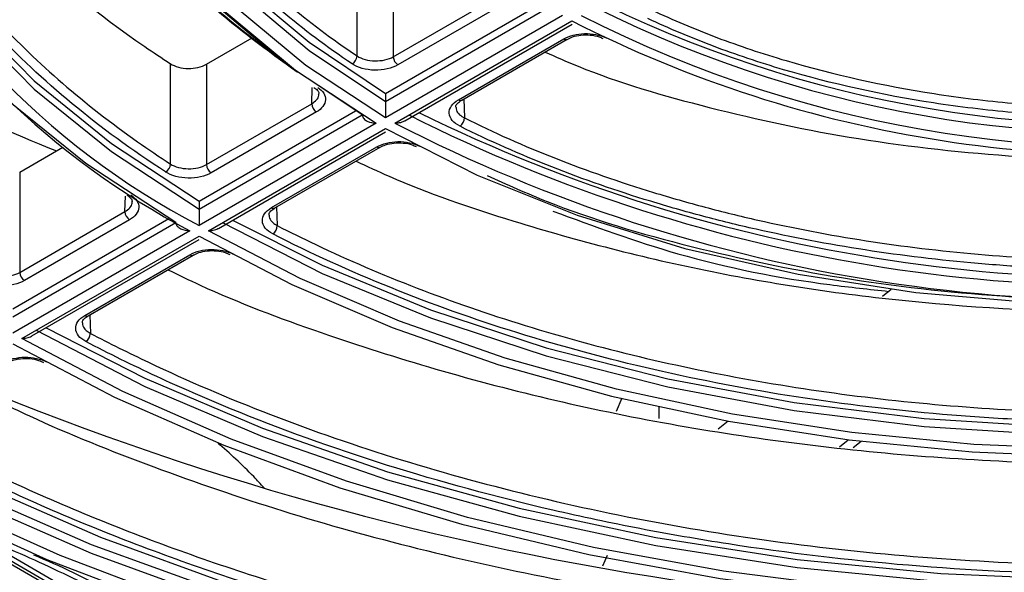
# Model space of a CAD drawing. Header units: millimetres. Extents: x 156 to 887, y -58 to 920.
# Tile 30 of 118: x 788 to 803, y -38 to -30. Entities that reach past the tile are written whole.
import ezdxf

# ---------------------------------------------------------------- set-up
doc = ezdxf.new("R2010")
doc.units = ezdxf.units.MM

msp = doc.modelspace()

# ---------------------------------------------------------------- linework, layer by layer
at = {"color": 7, "linetype": 'Continuous', "lineweight": 25}
for p, q in [((793.439, -30.274), (795.038, -29.351)), ((793.323, -30.831), (795.695, -29.462)), ((793.323, -30.953), (795.798, -29.524)), ((795.109, -29.475), (793.51, -30.398)), ((796.009, -29.648), (793.322, -31.199)), ((793.463, -31.281), (796.15, -29.729)), ((793.613, -31.245), (796.152, -29.779)), ((790.603, -30.388), (791.299, -29.987)), ((794.427, -30.927), (796.026, -30.004)), ((794.477, -30.932), (796.076, -30.009)), ((793.323, -30.831), (793.323, -30.953)), ((790.605, -31.91), (792.202, -30.988)), ((790.494, -32.464), (792.865, -31.095)), ((790.494, -32.586), (792.969, -31.157)), ((792.272, -31.112), (790.675, -32.034)), ((793.18, -31.281), (790.493, -32.832)), ((790.635, -32.913), (793.322, -31.362)), ((790.785, -32.878), (793.323, -31.412)), ((787.771, -32.023), (788.427, -31.644)), ((791.592, -32.563), (793.189, -31.642)), ((791.642, -32.568), (793.239, -31.646)), ((790.494, -32.464), (790.494, -32.586)), ((787.772, -33.545), (789.368, -32.624)), ((787.666, -34.097), (790.036, -32.728)), ((787.666, -34.219), (790.141, -32.79)), ((789.439, -32.748), (787.843, -33.669)), ((790.352, -32.913), (787.665, -34.465)), ((787.806, -34.546), (790.493, -32.995)), ((787.956, -34.51), (790.494, -33.045)), ((788.76, -34.199), (790.355, -33.277)), ((788.81, -34.203), (790.405, -33.282)), ((800.995, -33.803), (800.861, -33.911)), ((796.824, -35.649), (796.912, -35.449)), ((797.47, -35.591), (797.47, -35.763)), ((798.518, -35.802), (798.37, -35.922)), ((785.054, -36.475), (793.505, -41.354)), ((796.621, -37.995), (796.691, -37.833))]:
    msp.add_line(p, q, dxfattribs=at)
at = {"color": 8, "linetype": 'Continuous', "lineweight": 25}
for p, q in [((792.202, -30.988), (792.209, -30.739)), ((794.509, -30.913), (794.518, -31.202)), ((789.368, -32.624), (789.375, -32.387)), ((791.67, -32.552), (791.679, -32.836)), ((788.835, -34.189), (788.844, -34.47)), ((800.209, -36.193), (800.342, -36.085)), ((800.537, -36.109), (800.415, -36.208)), ((802.475, -46.491), (785.656, -36.782)), ((787.06, -37.511), (802.475, -46.409))]:
    msp.add_line(p, q, dxfattribs=at)
at = {"color": 7, "linetype": 'Continuous', "lineweight": 25, "flags": 128}
for points in [[(790.141, -32.79), (788.773, -31.894), (787.571, -30.921), (786.547, -29.883), (785.712, -28.789), (785.075, -27.653), (784.642, -26.484), (784.418, -25.296), (784.406, -24.102), (784.604, -22.912), (784.987, -21.799)], [(785.47, -21.874), (785.098, -22.958), (784.905, -24.117), (784.918, -25.281), (785.136, -26.439), (785.558, -27.578), (786.179, -28.686), (786.993, -29.752), (787.99, -30.764), (789.162, -31.712), (790.494, -32.586)], [(792.969, -31.157), (791.769, -30.357), (790.732, -29.483), (789.873, -28.548), (789.201, -27.562), (788.727, -26.54), (788.455, -25.493), (788.389, -24.434), (788.53, -23.379), (788.851, -22.397)], [(789.058, -22.4), (788.694, -23.447), (788.541, -24.511), (788.599, -25.579), (788.87, -26.635), (789.349, -27.667), (790.03, -28.66), (790.903, -29.601), (791.958, -30.479), (793.18, -31.281)], [(789.334, -22.472), (789.025, -23.42), (788.888, -24.443), (788.953, -25.467), (789.216, -26.481), (789.676, -27.472), (790.326, -28.426), (791.158, -29.332), (792.161, -30.178), (793.323, -30.953)], [(784.886, -24.566), (784.918, -25.159), (785.136, -26.317), (785.558, -27.455), (786.179, -28.563), (786.993, -29.629), (787.99, -30.641), (789.162, -31.59), (790.494, -32.464)], [(788.886, -24.566), (788.953, -25.345), (789.216, -26.359), (789.676, -27.349), (790.326, -28.303), (791.158, -29.209), (792.161, -30.055), (793.323, -30.831)], [(793.322, -31.199), (792.115, -30.407), (791.073, -29.541), (790.211, -28.611), (789.539, -27.631), (789.066, -26.612), (788.912, -26.115)], [(777.062, -27.876), (777.249, -28.384), (777.839, -29.634), (778.6, -30.854), (779.528, -32.034), (780.615, -33.168), (781.856, -34.248), (783.243, -35.268), (784.766, -36.22), (786.415, -37.099), (788.181, -37.9), (790.053, -38.616), (792.017, -39.244), (794.062, -39.779), (796.174, -40.218), (798.34, -40.559), (800.547, -40.799), (802.779, -40.936), (805.024, -40.97), (807.266, -40.9), (809.491, -40.727), (811.685, -40.452), (813.834, -40.077)], [(792.89, -30.262), (792.89, -29.743), (792.889, -29.242), (792.889, -29.043), (792.889, -28.74)], [(793.438, -28.752), (793.438, -29.054), (793.439, -29.548), (793.439, -30.041), (793.439, -30.274)], [(796.077, -30.008), (796.076, -30.009), (796.076, -30.009)], [(790.059, -31.901), (790.059, -31.382), (790.059, -30.88), (790.059, -30.684), (790.058, -30.379)], [(790.603, -30.388), (790.604, -30.693), (790.604, -31.184), (790.604, -31.675), (790.605, -31.91)], [(793.322, -31.362), (794.711, -32.068), (796.23, -32.677), (797.861, -33.181), (799.582, -33.574), (801.369, -33.85), (803.199, -34.007), (805.048, -34.041), (806.892, -33.952), (808.706, -33.742)], [(793.239, -31.646), (793.239, -31.646), (793.24, -31.646)], [(787.771, -32.023), (787.771, -32.33), (787.772, -32.819), (787.772, -33.309), (787.772, -33.545)], [(790.848, -32.79), (792.362, -33.56), (794.005, -34.236), (795.758, -34.812), (797.604, -35.281), (799.524, -35.64), (801.496, -35.884), (803.502, -36.01), (805.519, -36.017), (807.527, -35.906), (809.505, -35.676)], [(791.001, -32.753), (792.362, -33.437), (794.005, -34.113), (795.758, -34.689), (797.604, -35.159), (799.524, -35.517), (801.496, -35.761), (803.502, -35.887), (805.519, -35.895), (807.527, -35.783), (809.505, -35.554)], [(790.493, -32.995), (791.901, -33.727), (793.422, -34.379), (795.042, -34.946), (796.748, -35.422), (798.524, -35.804), (800.354, -36.087), (802.222, -36.269), (804.111, -36.349), (806.006, -36.326), (807.888, -36.2), (809.741, -35.972)], [(809.689, -35.861), (807.855, -36.086), (805.991, -36.211), (804.116, -36.234), (802.246, -36.154), (800.396, -35.974), (798.585, -35.694), (796.827, -35.316), (795.138, -34.845), (793.534, -34.284), (792.028, -33.638), (790.635, -32.913)], [(790.406, -33.282), (790.406, -33.282), (790.405, -33.282)], [(788.811, -34.203), (788.81, -34.203), (788.81, -34.203)], [(788.019, -34.423), (789.672, -35.274), (791.455, -36.033), (793.353, -36.692), (795.349, -37.246), (797.425, -37.691), (799.565, -38.021), (801.748, -38.236), (803.956, -38.332), (806.171, -38.309), (808.372, -38.167), (810.54, -37.907)], [(788.171, -34.386), (789.672, -35.152), (791.455, -35.91), (793.353, -36.569), (795.349, -37.124), (797.425, -37.568), (799.565, -37.899), (801.748, -38.113), (803.956, -38.21), (806.171, -38.186), (808.372, -38.044), (810.54, -37.785)], [(787.665, -34.628), (789.208, -35.438), (790.867, -36.168), (792.629, -36.813), (794.48, -37.367), (796.408, -37.826), (798.398, -38.188), (800.434, -38.449), (802.502, -38.607), (804.585, -38.662), (806.669, -38.612), (808.738, -38.459), (810.776, -38.203)], [(810.724, -38.091), (808.703, -38.345), (806.652, -38.497), (804.585, -38.547), (802.519, -38.492), (800.469, -38.335), (798.449, -38.077), (796.477, -37.718), (794.565, -37.262), (792.729, -36.713), (790.981, -36.073), (789.337, -35.35), (787.806, -34.546)], [(785.191, -36.056), (786.958, -36.976), (788.855, -37.805), (790.869, -38.536), (792.983, -39.166), (795.183, -39.689), (797.453, -40.101), (799.775, -40.399), (802.134, -40.582), (804.51, -40.647), (806.888, -40.594), (809.249, -40.424), (811.576, -40.138)], [(785.352, -36.014), (786.958, -36.843), (788.855, -37.672), (790.869, -38.404), (792.983, -39.033), (795.183, -39.556), (797.453, -39.968), (799.775, -40.266), (802.134, -40.449), (804.51, -40.514), (806.888, -40.461), (809.249, -40.291), (811.576, -40.005)], [(811.76, -40.322), (809.581, -40.601), (807.371, -40.778), (805.143, -40.853), (802.912, -40.825), (800.692, -40.694), (798.498, -40.461), (796.342, -40.128), (794.24, -39.696), (792.204, -39.169), (790.248, -38.549), (788.383, -37.841), (786.623, -37.049), (784.978, -36.179)]]:
    msp.add_lwpolyline(points, dxfattribs=at)
at = {"color": 8, "linetype": 'Continuous', "lineweight": 25, "flags": 128}
msp.add_lwpolyline([(785.519, -35.917), (787.119, -36.743), (788.999, -37.564), (790.994, -38.289), (793.089, -38.913), (795.269, -39.431), (797.518, -39.839), (799.819, -40.135), (802.155, -40.315), (804.51, -40.38), (806.866, -40.328), (809.205, -40.159), (811.511, -39.876)], dxfattribs=at)
at = {"color": 7, "linetype": 'Continuous', "lineweight": 25}
for centre, radius, start, end in [((795.907, -22.425), 11.731, 204.1077, 242.5149), ((796.127, -22.002), 12.346, 209.4589, 242.108), ((804.606, -13.325), 18.112, 243.4312, 278.9827), ((804.607, -13.119), 18.195, 244.1003, 278.9381), ((804.611, -13.351), 18.297, 242.9547, 279.4592), ((799.746, -3.425), 30.495, 239.616, 248.0105), ((804.611, -13.16), 18.604, 242.9496, 279.4643), ((792.746, -30.256), 0.144, 298.2658, 357.5266), ((793.593, -30.268), 0.153, 181.9773, 237.4454), ((792.355, -30.983), 0.153, 181.9773, 237.4454), ((804.606, -9.464), 24.291, 243.2613, 279.1526), ((804.606, -9.258), 24.374, 243.7599, 279.12), ((794.354, -31.197), 0.164, 307.0489, 358.4942), ((804.585, -9.659), 24.314, 242.7797, 279.6342), ((789.914, -31.895), 0.146, 299.1593, 357.6331), ((790.758, -31.905), 0.153, 181.9773, 237.4454), ((789.521, -32.619), 0.153, 181.9773, 237.4454), ((791.517, -32.831), 0.162, 306.0775, 358.397), ((787.925, -33.54), 0.153, 181.9773, 237.4454), ((788.683, -34.465), 0.16, 305.4563, 358.3334), ((804.599, 7.19), 45.922, 247.4969, 277.1003)]:
    msp.add_arc(centre, radius, start, end, dxfattribs=at)
at = {"color": 8, "linetype": 'Continuous', "lineweight": 25}
for centre in [(796.055, -29.963), (794.456, -30.886), (793.218, -31.601), (791.621, -32.523), (790.385, -33.237), (788.789, -34.158)]:
    msp.add_arc(centre, 0.0502, 234.3212, 294.3684, dxfattribs=at)
at = {"color": 7, "linetype": 'Continuous', "lineweight": 25}
for points, knots in [([(789.985, -32.022), (789.476, -31.692), (789.004, -31.347), (788.134, -30.628), (787.734, -30.254), (787.191, -29.671), (787.02, -29.473), (786.699, -29.075), (786.549, -28.874), (786.132, -28.264), (785.894, -27.85), (785.504, -27.007), (785.35, -26.578), (785.184, -25.923), (785.14, -25.704), (785.074, -25.267), (785.052, -25.048), (784.998, -23.958), (785.127, -23.089), (785.436, -22.223)], [0, 0, 0, 0, 0.125, 0.125, 0.25, 0.25, 0.3125, 0.3125, 0.375, 0.375, 0.5, 0.5, 0.625, 0.625, 0.6875, 0.6875, 0.75, 0.75, 1, 1, 1, 1]), ([(785.534, -22.151), (785.525, -22.176), (785.517, -22.2), (785.384, -22.586), (785.29, -22.951), (785.165, -23.685), (785.133, -24.053), (785.133, -24.79), (785.165, -25.158), (785.29, -25.892), (785.384, -26.256), (785.633, -26.979), (785.788, -27.337), (786.158, -28.042), (786.374, -28.389), (786.862, -29.07), (787.135, -29.404), (787.737, -30.053), (788.066, -30.37), (788.775, -30.982), (789.155, -31.279), (789.723, -31.678), (789.889, -31.79), (790.059, -31.901)], [0.3426848, 0.3426848, 0.3426848, 0.3426848, 0.34375, 0.34375, 0.359375, 0.359375, 0.375, 0.375, 0.390625, 0.390625, 0.40625, 0.40625, 0.421875, 0.421875, 0.4375, 0.4375, 0.453125, 0.453125, 0.46875, 0.46875, 0.484375, 0.484375, 0.4906494, 0.4906494, 0.4906494, 0.4906494]), ([(791.981, -30.509), (791.531, -30.182), (790.535, -29.458), (789.433, -28.209), (788.608, -26.83), (788.299, -25.845), (788.18, -25.137), (788.119, -24.55), (788.147, -23.643), (788.349, -22.932), (788.45, -22.574)], [0, 0, 0, 0, 0.147668, 0.326853, 0.493204, 0.663342, 0.679686, 0.745088, 0.871723, 1, 1, 1, 1]), ([(788.548, -22.669), (788.425, -23.131), (788.177, -24.066), (788.268, -25.483), (788.699, -26.888), (789.511, -28.248), (790.592, -29.482), (791.558, -30.187), (791.996, -30.507)], [0, 0, 0, 0, 0.1675755, 0.3389648, 0.5065402, 0.6779289, 0.8539917, 1, 1, 1, 1]), ([(792.814, -30.383), (792.046, -29.868), (791.391, -29.313), (790.71, -28.569), (790.58, -28.418), (790.336, -28.111), (790.22, -27.954), (789.899, -27.481), (789.717, -27.162), (789.415, -26.513), (789.296, -26.185), (789.165, -25.685), (789.13, -25.517), (789.075, -25.18), (789.055, -25.01), (789.001, -24.165), (789.087, -23.493), (789.307, -22.826)], [0, 0, 0, 0, 0.25, 0.25, 0.3125, 0.3125, 0.375, 0.375, 0.5, 0.5, 0.625, 0.625, 0.6875, 0.6875, 0.75, 0.75, 1, 1, 1, 1]), ([(789.405, -22.753), (789.188, -23.416), (789.101, -24.082), (789.155, -24.92), (789.174, -25.088), (789.228, -25.423), (789.334, -25.922), (789.51, -26.411), (789.808, -27.054), (789.988, -27.371), (790.413, -27.997), (790.657, -28.305), (791.475, -29.198), (792.128, -29.751), (792.89, -30.262)], [0, 0, 0, 0, 0.25, 0.25, 0.3125, 0.3125, 0.375, 0.5, 0.5, 0.625, 0.625, 0.75, 0.75, 1, 1, 1, 1]), ([(785.213, -23.707), (785.274, -24.148), (785.421, -25.222), (786.282, -26.871), (787.695, -28.591), (789.074, -29.73), (789.927, -30.293), (790.058, -30.379)], [0, 0, 0, 0, 0.179927, 0.437842, 0.695522, 0.953197, 1, 1, 1, 1]), ([(797.365, -29.566), (797.68, -29.715), (798.008, -29.853), (798.687, -30.109), (799.04, -30.227), (800.121, -30.546), (800.87, -30.713), (802.036, -30.894), (802.433, -30.943), (803.237, -31.016), (803.641, -31.041), (804.452, -31.065), (804.86, -31.064), (805.67, -31.038), (806.074, -31.013), (806.475, -30.976)], [0, 0, 0, 0, 0.125, 0.125, 0.25, 0.25, 0.5, 0.5, 0.625, 0.625, 0.75, 0.75, 0.875, 0.875, 1, 1, 1, 1]), ([(806.491, -31.116), (805.678, -31.192), (804.866, -31.217), (803.649, -31.182), (803.243, -31.158), (802.635, -31.103), (802.432, -31.081), (802.031, -31.032), (801.833, -31.005), (800.849, -30.853), (800.091, -30.685), (798.997, -30.363), (798.639, -30.243), (797.952, -29.984), (797.621, -29.845), (797.302, -29.694)], [0, 0, 0, 0, 0.25, 0.25, 0.375, 0.375, 0.4375, 0.4375, 0.5, 0.5, 0.75, 0.75, 0.875, 0.875, 1, 1, 1, 1]), ([(796.026, -30.004), (796.109, -29.956), (796.224, -29.927), (796.399, -29.922), (796.458, -29.927), (796.57, -29.949), (796.621, -29.966), (796.667, -29.988)], [0, 0, 0, 0, 0.5, 0.5, 0.75, 0.75, 1, 1, 1, 1]), ([(796.078, -30.01), (796.104, -29.996), (796.161, -29.967), (796.287, -29.941), (796.428, -29.941), (796.549, -29.962), (796.601, -29.989), (796.62, -29.998)], [0, 0, 0, 0, 0.18352, 0.405067, 0.636694, 0.870343, 1, 1, 1, 1]), ([(792.89, -30.262), (792.924, -30.284), (792.965, -30.303), (793.058, -30.328), (793.109, -30.335), (793.211, -30.337), (793.263, -30.332), (793.359, -30.311), (793.403, -30.295), (793.439, -30.274)], [0, 0, 0, 0, 0.25, 0.25, 0.5, 0.5, 0.75, 0.75, 1, 1, 1, 1]), ([(795.742, -30.202), (795.907, -30.275), (796.672, -30.615), (798.263, -31.077), (800.5, -31.558), (802.864, -31.813), (805.139, -31.876), (806.567, -31.756), (807.235, -31.7)], [0, 0, 0, 0, 0.051886, 0.239032, 0.438335, 0.642653, 0.832946, 1, 1, 1, 1]), ([(790.058, -30.379), (790.093, -30.401), (790.134, -30.419), (790.226, -30.444), (790.277, -30.451), (790.378, -30.452), (790.429, -30.447), (790.523, -30.425), (790.567, -30.409), (790.603, -30.388)], [0, 0, 0, 0, 0.25, 0.25, 0.5, 0.5, 0.75, 0.75, 1, 1, 1, 1]), ([(793.51, -30.398), (793.464, -30.424), (793.408, -30.445), (793.287, -30.473), (793.221, -30.479), (793.092, -30.476), (793.027, -30.467), (792.91, -30.435), (792.857, -30.411), (792.814, -30.383)], [0, 0, 0, 0, 0.25, 0.25, 0.5, 0.5, 0.75, 0.75, 1, 1, 1, 1]), ([(792.236, -30.74), (792.256, -30.755), (792.299, -30.788), (792.314, -30.819), (792.309, -30.836), (792.307, -30.841)], [0, 0, 0, 0, 0.378934, 0.824452, 1, 1, 1, 1]), ([(792.294, -30.738), (792.373, -30.79), (792.415, -30.859), (792.409, -30.962), (792.396, -30.996), (792.348, -31.059), (792.315, -31.088), (792.272, -31.112)], [0, 0, 0, 0, 0.5, 0.5, 0.75, 0.75, 1, 1, 1, 1]), ([(793.323, -30.953), (793.323, -30.973), (793.323, -30.997), (793.323, -31.045), (793.323, -31.069), (793.322, -31.135), (793.322, -31.171), (793.322, -31.199)], [0, 0, 0, 0, 0.25, 0.25, 0.5, 0.5, 1, 1, 1, 1]), ([(794.453, -31.329), (794.403, -31.304), (794.363, -31.273), (794.307, -31.206), (794.29, -31.168), (794.286, -31.094), (794.297, -31.056), (794.344, -30.986), (794.38, -30.954), (794.427, -30.927)], [0, 0, 0, 0, 0.25, 0.25, 0.5, 0.5, 0.75, 0.75, 1, 1, 1, 1]), ([(794.391, -31.042), (794.39, -31.037), (794.386, -31.02), (794.404, -30.984), (794.455, -30.948), (794.478, -30.932)], [0, 0, 0, 0, 0.163877, 0.626207, 1, 1, 1, 1]), ([(792.969, -31.157), (792.969, -31.177), (792.978, -31.196), (793.005, -31.228), (793.024, -31.241), (793.085, -31.272), (793.133, -31.281), (793.18, -31.281)], [0, 0, 0, 0, 0.25, 0.25, 0.5, 0.5, 1, 1, 1, 1]), ([(794.518, -31.202), (795.403, -31.642), (796.359, -32.018), (797.643, -32.41), (797.905, -32.485), (798.434, -32.625), (798.701, -32.691), (799.51, -32.874), (800.058, -32.978), (801.171, -33.151), (801.737, -33.219), (802.888, -33.32), (803.471, -33.351), (805.221, -33.389), (806.377, -33.339), (807.525, -33.214)], [0, 0, 0, 0, 0.25, 0.25, 0.3125, 0.3125, 0.375, 0.375, 0.5, 0.5, 0.625, 0.625, 0.75, 0.75, 1, 1, 1, 1]), ([(793.463, -31.281), (793.464, -31.281), (793.488, -31.281), (793.537, -31.274), (793.59, -31.261), (793.611, -31.245), (793.613, -31.244)], [0, 0, 0, 0, 0.010933, 0.456896, 0.951937, 1, 1, 1, 1]), ([(807.543, -33.353), (806.387, -33.48), (805.226, -33.53), (803.77, -33.499), (803.479, -33.488), (802.896, -33.457), (802.603, -33.436), (801.733, -33.36), (801.162, -33.292), (800.039, -33.118), (799.486, -33.013), (798.671, -32.829), (798.402, -32.763), (797.868, -32.622), (797.604, -32.546), (796.309, -32.151), (795.345, -31.772), (794.453, -31.329)], [0, 0, 0, 0, 0.25, 0.25, 0.3125, 0.3125, 0.375, 0.375, 0.5, 0.5, 0.625, 0.625, 0.6875, 0.6875, 0.75, 0.75, 1, 1, 1, 1]), ([(793.189, -31.642), (793.274, -31.593), (793.39, -31.564), (793.569, -31.56), (793.628, -31.566), (793.741, -31.589), (793.792, -31.606), (793.838, -31.629)], [0, 0, 0, 0, 0.5, 0.5, 0.75, 0.75, 1, 1, 1, 1]), ([(793.241, -31.647), (793.267, -31.634), (793.324, -31.604), (793.45, -31.579), (793.592, -31.578), (793.714, -31.601), (793.768, -31.628), (793.789, -31.638)], [0, 0, 0, 0, 0.1810322, 0.3995181, 0.6279884, 0.8584192, 1, 1, 1, 1]), ([(790.059, -31.901), (790.094, -31.923), (790.135, -31.941), (790.227, -31.965), (790.278, -31.972), (790.379, -31.974), (790.431, -31.969), (790.525, -31.947), (790.568, -31.931), (790.605, -31.91)], [0, 0, 0, 0, 0.25, 0.25, 0.5, 0.5, 0.75, 0.75, 1, 1, 1, 1]), ([(792.874, -31.857), (793.04, -31.935), (793.782, -32.283), (795.557, -32.889), (798.242, -33.585), (801.45, -34.053), (804.744, -34.198), (807.031, -34.09), (808.192, -33.959), (808.276, -33.95)], [0, 0, 0, 0, 0.039288, 0.176146, 0.378029, 0.579916, 0.782056, 0.984198, 1, 1, 1, 1]), ([(790.675, -32.034), (790.629, -32.061), (790.574, -32.082), (790.455, -32.109), (790.39, -32.115), (790.261, -32.113), (790.197, -32.104), (790.08, -32.073), (790.028, -32.051), (789.985, -32.022)], [0, 0, 0, 0, 0.25, 0.25, 0.5, 0.5, 0.75, 0.75, 1, 1, 1, 1]), ([(794.862, -32.074), (795.162, -32.21), (796.114, -32.641), (797.925, -33.173), (800.241, -33.664), (802.689, -33.939), (805.248, -34.014), (806.953, -33.866), (807.816, -33.791)], [0, 0, 0, 0, 0.083543, 0.264729, 0.441886, 0.623077, 0.809192, 1, 1, 1, 1]), ([(789.399, -32.374), (789.42, -32.389), (789.464, -32.421), (789.479, -32.454), (789.475, -32.471), (789.474, -32.476)], [0, 0, 0, 0, 0.373567, 0.810424, 1, 1, 1, 1]), ([(789.456, -32.371), (789.537, -32.423), (789.581, -32.493), (789.576, -32.596), (789.563, -32.631), (789.515, -32.695), (789.481, -32.723), (789.439, -32.748)], [0, 0, 0, 0, 0.5, 0.5, 0.75, 0.75, 1, 1, 1, 1]), ([(791.612, -32.962), (791.564, -32.937), (791.525, -32.907), (791.47, -32.839), (791.455, -32.802), (791.451, -32.728), (791.463, -32.691), (791.51, -32.621), (791.546, -32.59), (791.592, -32.563)], [0, 0, 0, 0, 0.25, 0.25, 0.5, 0.5, 0.75, 0.75, 1, 1, 1, 1]), ([(790.494, -32.586), (790.494, -32.606), (790.494, -32.63), (790.494, -32.678), (790.494, -32.702), (790.494, -32.768), (790.493, -32.804), (790.493, -32.832)], [0, 0, 0, 0, 0.25, 0.25, 0.5, 0.5, 1, 1, 1, 1]), ([(791.556, -32.678), (791.555, -32.673), (791.552, -32.655), (791.57, -32.618), (791.621, -32.584), (791.644, -32.569)], [0, 0, 0, 0, 0.1855714, 0.6434876, 1, 1, 1, 1]), ([(795.86, -32.615), (796.487, -32.846), (797.851, -33.349), (799.581, -33.688), (800.66, -33.801), (800.958, -33.833)], [0, 0, 0, 0, 0.3810088, 0.8292093, 1, 1, 1, 1]), ([(790.141, -32.79), (790.141, -32.81), (790.149, -32.829), (790.176, -32.861), (790.195, -32.874), (790.256, -32.904), (790.304, -32.913), (790.352, -32.913)], [0, 0, 0, 0, 0.25, 0.25, 0.5, 0.5, 1, 1, 1, 1]), ([(791.679, -32.836), (791.87, -32.934), (792.065, -33.03), (792.757, -33.358), (793.27, -33.578), (794.331, -33.987), (794.879, -34.177), (796.005, -34.524), (796.583, -34.682), (797.762, -34.964), (798.363, -35.088), (799.585, -35.302), (800.205, -35.391), (801.457, -35.535), (802.089, -35.589), (803.359, -35.662), (803.997, -35.68), (805.273, -35.68), (805.912, -35.662), (807.182, -35.589), (807.814, -35.535), (808.483, -35.458), (808.525, -35.453), (808.568, -35.448)], [0.5093505, 0.5093505, 0.5093505, 0.5093505, 0.515625, 0.515625, 0.53125, 0.53125, 0.546875, 0.546875, 0.5625, 0.5625, 0.578125, 0.578125, 0.59375, 0.59375, 0.609375, 0.609375, 0.625, 0.625, 0.640625, 0.640625, 0.65625, 0.65625, 0.6573152, 0.6573152, 0.6573152, 0.6573152]), ([(790.635, -32.913), (790.635, -32.913), (790.659, -32.913), (790.709, -32.907), (790.761, -32.894), (790.782, -32.878), (790.784, -32.877)], [0, 0, 0, 0, 0.010943, 0.456525, 0.951251, 1, 1, 1, 1]), ([(808.588, -35.588), (807.088, -35.766), (805.574, -35.842), (803.663, -35.809), (803.281, -35.796), (802.523, -35.757), (802.146, -35.731), (801.024, -35.635), (800.284, -35.547), (798.824, -35.321), (798.104, -35.183), (796.682, -34.856), (795.992, -34.67), (794.662, -34.256), (794.02, -34.027), (792.781, -33.527), (792.185, -33.256), (791.612, -32.962)], [0, 0, 0, 0, 0.25, 0.25, 0.3125, 0.3125, 0.375, 0.375, 0.5, 0.5, 0.625, 0.625, 0.75, 0.75, 0.875, 0.875, 1, 1, 1, 1]), ([(790.355, -33.277), (790.441, -33.228), (790.559, -33.199), (790.738, -33.196), (790.799, -33.202), (790.912, -33.226), (790.963, -33.244), (791.008, -33.267)], [0, 0, 0, 0, 0.5, 0.5, 0.75, 0.75, 1, 1, 1, 1]), ([(790.408, -33.283), (790.433, -33.27), (790.49, -33.24), (790.617, -33.215), (790.758, -33.214), (790.882, -33.237), (790.937, -33.265), (790.959, -33.276)], [0, 0, 0, 0, 0.179537, 0.396175, 0.622678, 0.851097, 1, 1, 1, 1]), ([(787.229, -33.538), (787.264, -33.559), (787.305, -33.577), (787.397, -33.601), (787.448, -33.607), (787.599, -33.61), (787.7, -33.587), (787.772, -33.545)], [0, 0, 0, 0, 0.25, 0.25, 0.5, 0.5, 1, 1, 1, 1]), ([(790.02, -33.505), (790.182, -33.583), (790.91, -33.938), (792.821, -34.657), (795.848, -35.546), (799.661, -36.218), (803.608, -36.503), (806.858, -36.446), (808.736, -36.242), (809.315, -36.179)], [0, 0, 0, 0, 0.03095, 0.139516, 0.333147, 0.52678, 0.720246, 0.913706, 1, 1, 1, 1]), ([(787.843, -33.669), (787.797, -33.696), (787.742, -33.716), (787.624, -33.744), (787.559, -33.75), (787.432, -33.749), (787.368, -33.74), (787.251, -33.709), (787.199, -33.687), (787.155, -33.66)], [0, 0, 0, 0, 0.25, 0.25, 0.5, 0.5, 0.75, 0.75, 1, 1, 1, 1]), ([(788.776, -34.595), (788.728, -34.57), (788.69, -34.54), (788.637, -34.473), (788.622, -34.436), (788.619, -34.362), (788.631, -34.325), (788.678, -34.256), (788.714, -34.225), (788.76, -34.199)], [0, 0, 0, 0, 0.25, 0.25, 0.5, 0.5, 0.75, 0.75, 1, 1, 1, 1]), ([(788.724, -34.313), (788.723, -34.308), (788.72, -34.29), (788.739, -34.252), (788.79, -34.218), (788.812, -34.204)], [0, 0, 0, 0, 0.199962, 0.653852, 1, 1, 1, 1]), ([(788.844, -34.47), (789.131, -34.62), (789.425, -34.767), (790.32, -35.191), (790.939, -35.456), (792.218, -35.949), (792.878, -36.178), (794.235, -36.596), (794.931, -36.786), (796.352, -37.126), (797.077, -37.276), (798.549, -37.534), (799.296, -37.641), (800.805, -37.815), (801.566, -37.88), (803.097, -37.967), (803.866, -37.989), (805.404, -37.989), (806.173, -37.967), (807.704, -37.88), (808.466, -37.815), (809.35, -37.713), (809.479, -37.698), (809.608, -37.682)], [0.5077319, 0.5077319, 0.5077319, 0.5077319, 0.515625, 0.515625, 0.53125, 0.53125, 0.546875, 0.546875, 0.5625, 0.5625, 0.578125, 0.578125, 0.59375, 0.59375, 0.609375, 0.609375, 0.625, 0.625, 0.640625, 0.640625, 0.65625, 0.65625, 0.6589339, 0.6589339, 0.6589339, 0.6589339]), ([(787.806, -34.546), (787.807, -34.546), (787.831, -34.546), (787.88, -34.54), (787.933, -34.527), (787.954, -34.511), (787.956, -34.51)], [0, 0, 0, 0, 0.01095, 0.456278, 0.950796, 1, 1, 1, 1]), ([(809.629, -37.821), (808.709, -37.936), (807.783, -38.019), (806.385, -38.095), (805.917, -38.112), (804.978, -38.131), (804.507, -38.132), (803.102, -38.112), (802.175, -38.066), (800.338, -37.912), (799.428, -37.805), (798.077, -37.596), (797.628, -37.518), (796.736, -37.347), (796.295, -37.253), (794.994, -36.952), (794.153, -36.724), (792.523, -36.211), (791.734, -35.927), (790.591, -35.458), (790.216, -35.295), (789.483, -34.954), (789.125, -34.778), (788.776, -34.595)], [0, 0, 0, 0, 0.125, 0.125, 0.1875, 0.1875, 0.25, 0.25, 0.375, 0.375, 0.5, 0.5, 0.5625, 0.5625, 0.625, 0.625, 0.75, 0.75, 0.875, 0.875, 0.9375, 0.9375, 1, 1, 1, 1]), ([(787.523, -34.912), (787.61, -34.862), (787.728, -34.833), (787.909, -34.831), (787.969, -34.837), (788.083, -34.862), (788.135, -34.88), (788.18, -34.904)], [0, 0, 0, 0, 0.5, 0.5, 0.75, 0.75, 1, 1, 1, 1]), ([(787.576, -34.918), (787.601, -34.905), (787.658, -34.875), (787.785, -34.85), (787.926, -34.849), (788.051, -34.872), (788.107, -34.9), (788.13, -34.912)], [0, 0, 0, 0, 0.1785378, 0.393991, 0.6192041, 0.8463015, 1, 1, 1, 1]), ([(786.976, -35.262), (787.287, -35.418), (788.18, -35.865), (789.78, -36.504), (791.746, -37.179), (793.816, -37.755), (795.983, -38.233), (798.644, -38.674), (801.58, -38.967), (804.756, -39.053), (807.661, -38.966), (809.545, -38.759), (810.461, -38.658)], [0, 0, 0, 0, 0.049184, 0.141399, 0.231974, 0.32255, 0.415773, 0.508996, 0.653299, 0.770795, 0.888638, 1, 1, 1, 1]), ([(786.187, -36.001), (786.998, -36.432), (787.851, -36.832), (789.193, -37.388), (789.649, -37.565), (790.575, -37.902), (791.045, -38.061), (792.476, -38.515), (793.457, -38.783), (794.972, -39.135), (795.483, -39.243), (796.261, -39.393), (796.523, -39.441), (797.049, -39.533), (797.314, -39.576), (799.704, -39.946), (801.856, -40.122), (804.58, -40.157), (805.127, -40.154), (806.223, -40.13), (806.774, -40.108), (808.418, -40.014), (809.507, -39.913), (810.582, -39.775)], [0, 0, 0, 0, 0.125, 0.125, 0.1875, 0.1875, 0.25, 0.25, 0.375, 0.375, 0.4375, 0.4375, 0.46875, 0.46875, 0.5, 0.5, 0.75, 0.75, 0.8125, 0.8125, 0.875, 0.875, 1, 1, 1, 1]), ([(810.604, -39.914), (809.525, -40.053), (808.436, -40.154), (806.788, -40.249), (806.235, -40.271), (805.134, -40.295), (804.585, -40.298), (801.851, -40.263), (799.69, -40.086), (797.29, -39.715), (797.024, -39.672), (796.496, -39.58), (795.709, -39.436), (794.939, -39.272), (793.419, -38.919), (792.433, -38.65), (790.996, -38.195), (790.525, -38.035), (789.595, -37.697), (789.137, -37.519), (787.79, -36.961), (786.934, -36.559), (786.12, -36.126)], [0, 0, 0, 0, 0.125, 0.125, 0.1875, 0.1875, 0.25, 0.25, 0.5, 0.5, 0.53125, 0.53125, 0.5625, 0.625, 0.625, 0.75, 0.75, 0.8125, 0.8125, 0.875, 0.875, 1, 1, 1, 1]), ([(791.48, -36.814), (791.428, -36.757), (791.2, -36.51), (790.96, -36.294), (790.775, -36.128)], [0, 0, 0, 0, 0.231668, 1, 1, 1, 1]), ([(789.525, -38.689), (789.136, -38.464), (788.748, -38.265), (787.974, -37.896), (787.588, -37.728), (787.204, -37.57)], [0, 0, 0, 0, 0.5, 0.5, 1, 1, 1, 1])]:
    msp.add_open_spline(points, degree=3, knots=knots, dxfattribs=at)
at = {"color": 8, "linetype": 'Continuous', "lineweight": 25}
for points, knots in [([(792.202, -30.988), (792.228, -30.969), (792.28, -30.931), (792.313, -30.877), (792.308, -30.847), (792.307, -30.841)], [0, 0, 0, 0, 0.444168, 0.888321, 1, 1, 1, 1]), ([(794.393, -31.042), (794.393, -31.056), (794.393, -31.096), (794.438, -31.153), (794.492, -31.186), (794.518, -31.202)], [0, 0, 0, 0, 0.243984, 0.64662, 1, 1, 1, 1]), ([(789.368, -32.624), (789.394, -32.605), (789.447, -32.567), (789.479, -32.513), (789.475, -32.482), (789.474, -32.476)], [0, 0, 0, 0, 0.443514, 0.887012, 1, 1, 1, 1]), ([(791.558, -32.678), (791.558, -32.693), (791.559, -32.732), (791.602, -32.789), (791.655, -32.821), (791.679, -32.836)], [0, 0, 0, 0, 0.249329, 0.659275, 1, 1, 1, 1]), ([(788.726, -34.313), (788.726, -34.328), (788.726, -34.367), (788.769, -34.423), (788.821, -34.455), (788.844, -34.47)], [0, 0, 0, 0, 0.253095, 0.667783, 1, 1, 1, 1]), ([(787.982, -37.829), (788.183, -37.916), (788.49, -38.048), (789.017, -38.318), (789.342, -38.503), (789.56, -38.628)], [0, 0, 0, 0, 0.382143, 0.585702, 1, 1, 1, 1])]:
    msp.add_open_spline(points, degree=3, knots=knots, dxfattribs=at)

doc.saveas('drawing.dxf')
